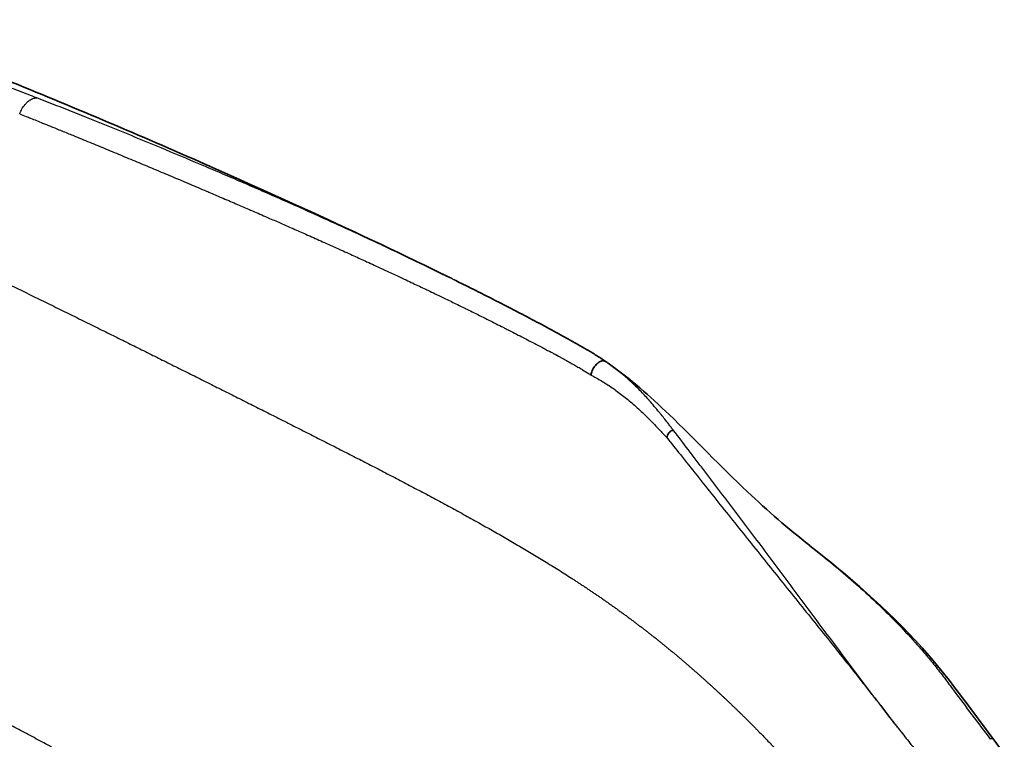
# Model space of a CAD drawing. Header units: millimetres. Extents: x 437 to 2596, y 423 to 1674.
# Tile 66 of 97: x 1837 to 2003, y 824 to 945. Entities that reach past the tile are written whole.
import ezdxf

# ---------------------------------------------------------------- set-up
doc = ezdxf.new("R2010")
doc.units = ezdxf.units.MM
doc.header["$LTSCALE"] = 5
doc.layers.add('0_CWD_4', color=7, linetype='Continuous', lineweight=25)
doc.layers.add('0_CWD_Line_035', color=7, linetype='Continuous', lineweight=35)

msp = doc.modelspace()

# ---------------------------------------------------------------- linework, layer by layer
at = {"layer": '0_CWD_4'}
msp.add_ellipse((2000.36, 823.02), major_axis=(0.799, 0.602), ratio=0.303902, start_param=0.011123, end_param=0.94958, dxfattribs=at)
for points, knots in [([(1839.91, 931.69), (1838.95, 932.06), (1836.73, 932.91), (1833.28, 934.21), (1829.78, 935.5), (1827.56, 936.31), (1826.59, 936.66)], [0.0000591, 0.0000591, 0.0000591, 0.0000591, 0.217346, 0.5001895, 0.7830329, 1, 1, 1, 1]), ([(1837.03, 929.01), (1837.14, 929.29), (1837.27, 929.57), (1837.42, 929.83), (1837.45, 929.9), (1837.49, 929.96), (1837.53, 930.02), (1837.65, 930.2), (1837.78, 930.38), (1837.92, 930.55), (1838.03, 930.68), (1838.16, 930.82), (1838.29, 930.94), (1838.38, 931.03), (1838.47, 931.1), (1838.57, 931.18), (1838.76, 931.32), (1838.96, 931.44), (1839.15, 931.53), (1839.19, 931.55), (1839.22, 931.56), (1839.26, 931.57), (1839.49, 931.66), (1839.71, 931.7), (1839.91, 931.69)], [0, 0, 0, 0, 0.2, 0.2, 0.2, 0.2498903, 0.2498903, 0.2498903, 0.4, 0.4, 0.4, 0.518451, 0.518451, 0.518451, 0.6, 0.6, 0.6, 0.7678474, 0.7678474, 0.7678474, 0.8, 0.8, 0.8, 0.9998458, 0.9998458, 0.9998458, 0.9998458]), ([(1910.3, 901.02), (1909.58, 901.37), (1907.75, 902.27), (1904.82, 903.69), (1901.51, 905.27), (1898.21, 906.82), (1894.89, 908.37), (1891.59, 909.88), (1887.17, 911.89), (1882.77, 913.86), (1878.34, 915.81), (1875.02, 917.25), (1871.72, 918.68), (1867.25, 920.58), (1859.48, 923.85), (1851.69, 927.04), (1844.95, 929.72), (1842.16, 930.81), (1840.47, 931.47), (1839.91, 931.69)], [0.2707005, 0.2707005, 0.2707005, 0.2707005, 0.2933505, 0.3278271, 0.3623038, 0.3967804, 0.4312571, 0.4657337, 0.5002104, 0.5691637, 0.6036403, 0.6381169, 0.6725936, 0.7070702, 0.7760235, 0.9139301, 0.9484067, 0.9828834, 0.9999964, 0.9999964, 0.9999964, 0.9999964]), ([(1837.03, 929.01), (1837.4, 928.86), (1837.76, 928.71), (1838.13, 928.57), (1838.38, 928.47), (1838.62, 928.37), (1838.87, 928.27), (1839.54, 928), (1840.22, 927.73), (1840.89, 927.45), (1841.33, 927.28), (1841.77, 927.1), (1842.21, 926.92), (1842.69, 926.72), (1843.18, 926.53), (1843.66, 926.33), (1844.29, 926.07), (1844.93, 925.81), (1845.56, 925.55), (1845.85, 925.44), (1846.13, 925.32), (1846.42, 925.2), (1847.34, 924.82), (1848.26, 924.45), (1849.18, 924.07), (1850.1, 923.69), (1851.02, 923.31), (1851.94, 922.93), (1852.87, 922.55), (1853.79, 922.16), (1854.71, 921.78), (1855.63, 921.4), (1856.55, 921.02), (1857.47, 920.63), (1857.95, 920.43), (1858.44, 920.23), (1858.92, 920.02), (1859.36, 919.84), (1859.79, 919.66), (1860.22, 919.48), (1861.14, 919.09), (1862.06, 918.71), (1862.98, 918.32), (1863.86, 917.95), (1864.73, 917.58), (1865.6, 917.21), (1865.65, 917.19), (1865.7, 917.17), (1865.75, 917.15), (1866.67, 916.76), (1867.59, 916.37), (1868.51, 915.98), (1868.66, 915.92), (1868.8, 915.85), (1868.94, 915.79), (1869.63, 915.5), (1870.31, 915.21), (1871, 914.92), (1871.42, 914.73), (1871.84, 914.55), (1872.27, 914.37), (1872.67, 914.2), (1873.08, 914.02), (1873.49, 913.85), (1874.19, 913.54), (1874.89, 913.24), (1875.59, 912.94), (1875.72, 912.88), (1875.85, 912.83), (1875.97, 912.77), (1876.81, 912.41), (1877.64, 912.05), (1878.47, 911.69), (1878.62, 911.63), (1878.77, 911.56), (1878.92, 911.49), (1879.6, 911.2), (1880.28, 910.9), (1880.95, 910.6), (1881.78, 910.24), (1882.61, 909.88), (1883.44, 909.51), (1884.14, 909.2), (1884.85, 908.89), (1885.56, 908.57), (1885.68, 908.52), (1885.8, 908.47), (1885.93, 908.41), (1886.76, 908.04), (1887.59, 907.67), (1888.42, 907.3), (1888.57, 907.23), (1888.73, 907.16), (1888.88, 907.09), (1889.56, 906.79), (1890.23, 906.49), (1890.9, 906.18), (1891.33, 905.99), (1891.77, 905.79), (1892.2, 905.6), (1892.6, 905.42), (1893, 905.24), (1893.39, 905.06), (1894.1, 904.73), (1894.82, 904.41), (1895.53, 904.08), (1895.65, 904.03), (1895.77, 903.97), (1895.88, 903.92), (1896.71, 903.54), (1897.54, 903.15), (1898.37, 902.77), (1898.53, 902.7), (1898.69, 902.62), (1898.85, 902.55), (1899.52, 902.24), (1900.19, 901.92), (1900.86, 901.61), (1901.3, 901.41), (1901.74, 901.2), (1902.17, 901), (1902.57, 900.81), (1902.96, 900.63), (1903.35, 900.44), (1904.07, 900.1), (1904.79, 899.76), (1905.5, 899.42), (1905.62, 899.37), (1905.74, 899.31), (1905.85, 899.25), (1906.68, 898.86), (1907.52, 898.46), (1908.35, 898.06), (1908.51, 897.98), (1908.67, 897.9), (1908.83, 897.83), (1909.5, 897.5), (1910.17, 897.18), (1910.84, 896.85), (1911.25, 896.65), (1911.67, 896.44), (1912.08, 896.24), (1912.1, 896.23), (1912.13, 896.22), (1912.15, 896.21), (1912.54, 896.02), (1912.93, 895.82), (1913.32, 895.63), (1913.74, 895.42), (1914.15, 895.22), (1914.57, 895.01), (1914.98, 894.81), (1915.4, 894.6), (1915.81, 894.39), (1916.22, 894.18), (1916.64, 893.98), (1917.05, 893.77), (1917.46, 893.56), (1917.88, 893.35), (1918.29, 893.14), (1918.45, 893.06), (1918.62, 892.98), (1918.78, 892.89), (1918.98, 892.79), (1919.17, 892.69), (1919.37, 892.59), (1919.43, 892.56), (1919.48, 892.53), (1919.53, 892.51), (1919.95, 892.3), (1920.36, 892.08), (1920.77, 891.87), (1921.19, 891.66), (1921.6, 891.45), (1922.01, 891.23), (1922.03, 891.22), (1922.06, 891.21), (1922.08, 891.2), (1922.47, 891), (1922.86, 890.79), (1923.25, 890.59), (1923.67, 890.37), (1924.08, 890.16), (1924.49, 889.94), (1924.78, 889.79), (1925.08, 889.64), (1925.37, 889.48), (1925.49, 889.42), (1925.61, 889.36), (1925.72, 889.29), (1926.14, 889.08), (1926.55, 888.86), (1926.96, 888.64), (1926.97, 888.63), (1926.99, 888.63), (1927, 888.62), (1927.4, 888.41), (1927.8, 888.19), (1928.19, 887.98), (1928.33, 887.9), (1928.47, 887.83), (1928.62, 887.75), (1928.89, 887.6), (1929.15, 887.46), (1929.42, 887.31), (1929.68, 887.17), (1929.93, 887.02), (1930.19, 886.88), (1930.34, 886.79), (1930.5, 886.7), (1930.65, 886.61), (1930.75, 886.55), (1930.85, 886.49), (1930.95, 886.43), (1931.21, 886.29), (1931.46, 886.14), (1931.71, 885.99), (1931.76, 885.95), (1931.82, 885.92), (1931.87, 885.89), (1931.9, 885.87), (1931.92, 885.86), (1931.94, 885.84), (1932.31, 885.62), (1932.68, 885.39), (1933.04, 885.15), (1933.1, 885.11), (1933.17, 885.07), (1933.23, 885.03), (1933.27, 885), (1933.31, 884.97), (1933.35, 884.95)], [0.0000033, 0.0000033, 0.0000033, 0.0000033, 0.0112058, 0.0112058, 0.0112058, 0.018749, 0.018749, 0.018749, 0.0395586, 0.0395586, 0.0395586, 0.053124, 0.053124, 0.053124, 0.068009, 0.068009, 0.068009, 0.087499, 0.087499, 0.087499, 0.096341, 0.096341, 0.096341, 0.1247011, 0.1247011, 0.1247011, 0.1531098, 0.1531098, 0.1531098, 0.1815423, 0.1815423, 0.1815423, 0.2099733, 0.2099733, 0.2099733, 0.224999, 0.224999, 0.224999, 0.2383891, 0.2383891, 0.2383891, 0.2668314, 0.2668314, 0.2668314, 0.293749, 0.293749, 0.293749, 0.2952613, 0.2952613, 0.2952613, 0.3236884, 0.3236884, 0.3236884, 0.328124, 0.328124, 0.328124, 0.3493787, 0.3493787, 0.3493787, 0.362499, 0.362499, 0.362499, 0.3751379, 0.3751379, 0.3751379, 0.396874, 0.396874, 0.396874, 0.4008395, 0.4008395, 0.4008395, 0.4265699, 0.4265699, 0.4265699, 0.431249, 0.431249, 0.431249, 0.4523087, 0.4523087, 0.4523087, 0.4780392, 0.4780392, 0.4780392, 0.499999, 0.499999, 0.499999, 0.503797, 0.503797, 0.503797, 0.5295362, 0.5295362, 0.5295362, 0.534374, 0.534374, 0.534374, 0.555278, 0.555278, 0.555278, 0.568749, 0.568749, 0.568749, 0.5810432, 0.5810432, 0.5810432, 0.603124, 0.603124, 0.603124, 0.6067967, 0.6067967, 0.6067967, 0.6325572, 0.6325572, 0.6325572, 0.637499, 0.637499, 0.637499, 0.6583398, 0.6583398, 0.6583398, 0.671874, 0.671874, 0.671874, 0.6840844, 0.6840844, 0.6840844, 0.706249, 0.706249, 0.706249, 0.709884, 0.709884, 0.709884, 0.7356531, 0.7356531, 0.7356531, 0.740624, 0.740624, 0.740624, 0.7614466, 0.7614466, 0.7614466, 0.7743105, 0.7743105, 0.7743105, 0.774999, 0.774999, 0.774999, 0.787179, 0.787179, 0.787179, 0.8000572, 0.8000572, 0.8000572, 0.8129424, 0.8129424, 0.8129424, 0.8258318, 0.8258318, 0.8258318, 0.8387224, 0.8387224, 0.8387224, 0.843749, 0.843749, 0.843749, 0.8499682, 0.8499682, 0.8499682, 0.8516163, 0.8516163, 0.8516163, 0.864526, 0.864526, 0.864526, 0.877443, 0.877443, 0.877443, 0.878124, 0.878124, 0.878124, 0.8903575, 0.8903575, 0.8903575, 0.9032738, 0.9032738, 0.9032738, 0.912499, 0.912499, 0.912499, 0.9162035, 0.9162035, 0.9162035, 0.9291861, 0.9291861, 0.9291861, 0.9296865, 0.9296865, 0.9296865, 0.9422832, 0.9422832, 0.9422832, 0.946874, 0.946874, 0.946874, 0.9555722, 0.9555722, 0.9555722, 0.9640615, 0.9640615, 0.9640615, 0.9691942, 0.9691942, 0.9691942, 0.9726553, 0.9726553, 0.9726553, 0.981249, 0.981249, 0.981249, 0.9831532, 0.9831532, 0.9831532, 0.983931, 0.983931, 0.983931, 0.9963464, 0.9963464, 0.9963464, 0.9984365, 0.9984365, 0.9984365, 0.9998678, 0.9998678, 0.9998678, 0.9998678]), ([(1779.72, 926.82), (1780.68, 926.37), (1782.61, 925.47), (1785.47, 924.12), (1788.34, 922.77), (1791.22, 921.41), (1794.09, 920.05), (1796.94, 918.7), (1799.81, 917.34), (1802.66, 915.98), (1805.52, 914.61), (1808.37, 913.25), (1811.23, 911.88), (1814.08, 910.51), (1816.92, 909.14), (1819.77, 907.77), (1822.61, 906.39), (1825.45, 905.02), (1828.29, 903.64), (1831.12, 902.26), (1833.96, 900.88), (1836.79, 899.49), (1839.61, 898.11), (1842.43, 896.73), (1845.26, 895.34), (1848.08, 893.95), (1850.8, 892.6), (1853.44, 891.3), (1855.99, 890.03), (1858.54, 888.76), (1861.08, 887.5), (1863.63, 886.23), (1866.17, 884.97), (1868.71, 883.69), (1871.25, 882.42), (1873.78, 881.15), (1876.31, 879.88), (1878.85, 878.6), (1881.37, 877.33), (1883.9, 876.05), (1886.42, 874.77), (1888.95, 873.49), (1891.46, 872.21), (1893.56, 871.14), (1895.24, 870.28), (1896.5, 869.63), (1897.76, 868.98), (1899.01, 868.33), (1900.27, 867.68), (1901.52, 867.03), (1902.77, 866.37), (1904.04, 865.7), (1905.28, 865.04), (1906.54, 864.37), (1907.79, 863.7), (1909.04, 863.02), (1910.3, 862.34), (1911.55, 861.66), (1912.8, 860.97), (1914.05, 860.27), (1915.29, 859.58), (1916.44, 858.93), (1917.58, 858.28), (1918.72, 857.63), (1919.85, 856.97), (1920.99, 856.31), (1922.13, 855.64), (1923.27, 854.96), (1924.4, 854.28), (1925.53, 853.58), (1926.67, 852.88), (1927.8, 852.17), (1928.93, 851.46), (1929.88, 850.85), (1930.57, 850.4), (1931.08, 850.07), (1931.58, 849.74), (1932.09, 849.41), (1932.59, 849.07), (1933.1, 848.73), (1933.6, 848.39), (1934.11, 848.05), (1934.61, 847.7), (1935.12, 847.36), (1935.62, 847.01), (1936.12, 846.66), (1936.62, 846.3), (1937.13, 845.94), (1937.63, 845.59), (1938.13, 845.22), (1938.63, 844.86), (1939.13, 844.5), (1939.64, 844.13), (1940.13, 843.76), (1940.62, 843.39), (1941.1, 843.03), (1941.56, 842.68), (1942.02, 842.33), (1942.48, 841.98), (1942.94, 841.62), (1943.4, 841.26), (1943.86, 840.9), (1944.32, 840.54), (1944.78, 840.17), (1945.24, 839.8), (1945.7, 839.43), (1946.16, 839.06), (1946.61, 838.68), (1947.07, 838.31), (1947.52, 837.93), (1947.98, 837.55), (1948.43, 837.16), (1948.89, 836.78), (1949.34, 836.39), (1949.8, 836), (1950.25, 835.61), (1950.7, 835.22), (1951.12, 834.85), (1951.52, 834.5), (1951.88, 834.17), (1952.25, 833.85), (1952.61, 833.52), (1952.98, 833.19), (1953.34, 832.86), (1953.71, 832.53), (1954.07, 832.2), (1954.43, 831.87), (1954.8, 831.53), (1955.16, 831.19), (1955.52, 830.86), (1955.89, 830.51), (1956.25, 830.18), (1956.61, 829.83), (1956.97, 829.49), (1957.33, 829.14), (1957.69, 828.8), (1958.05, 828.45), (1958.4, 828.1), (1958.76, 827.75), (1959.12, 827.4), (1959.48, 827.05), (1959.84, 826.69), (1960.19, 826.34), (1960.55, 825.98), (1960.9, 825.62), (1961.26, 825.26), (1961.72, 824.79), (1962.32, 824.18), (1963.02, 823.45), (1963.72, 822.71), (1964.42, 821.96), (1965.11, 821.21), (1965.81, 820.45), (1966.34, 819.86), (1966.73, 819.42), (1966.96, 819.15), (1967.19, 818.89), (1967.43, 818.62), (1967.66, 818.35), (1967.89, 818.08), (1968.13, 817.81), (1968.36, 817.54), (1968.59, 817.27), (1968.82, 816.99), (1969.05, 816.72), (1969.28, 816.45), (1969.51, 816.18), (1969.74, 815.9), (1970.47, 815.04), (1971.71, 813.57), (1973.21, 811.79), (1974.49, 810.28), (1975.18, 809.45), (1975.53, 809.04)], [0, 0, 0, 0, 0.013946, 0.027892, 0.041838, 0.055784, 0.06973, 0.083676, 0.097622, 0.111568, 0.125515, 0.139461, 0.153407, 0.167353, 0.181299, 0.195245, 0.209191, 0.223137, 0.237083, 0.251029, 0.264975, 0.278921, 0.292867, 0.306813, 0.320759, 0.334705, 0.348652, 0.361253, 0.373854, 0.386455, 0.399056, 0.411658, 0.424259, 0.43686, 0.449461, 0.462062, 0.474664, 0.487265, 0.499866, 0.512467, 0.525069, 0.53767, 0.550271, 0.562872, 0.569154, 0.575436, 0.581717, 0.587999, 0.594281, 0.600563, 0.606844, 0.613126, 0.619408, 0.62569, 0.631971, 0.638253, 0.644535, 0.650817, 0.657098, 0.66338, 0.669662, 0.675543, 0.681425, 0.687306, 0.693187, 0.699069, 0.70495, 0.710831, 0.716713, 0.722594, 0.728475, 0.734357, 0.740238, 0.746119, 0.748866, 0.751613, 0.75436, 0.757107, 0.759853, 0.7626, 0.765347, 0.768094, 0.77084, 0.773587, 0.776334, 0.779081, 0.781828, 0.784574, 0.787321, 0.790068, 0.792815, 0.795561, 0.798308, 0.801055, 0.803802, 0.806324, 0.808846, 0.811369, 0.813891, 0.816413, 0.818935, 0.821458, 0.82398, 0.826502, 0.829024, 0.831547, 0.834069, 0.836591, 0.839113, 0.841636, 0.844158, 0.84668, 0.849202, 0.851725, 0.854247, 0.856769, 0.859291, 0.861814, 0.863834, 0.865855, 0.867876, 0.869896, 0.871917, 0.873938, 0.875958, 0.877979, 0.88, 0.88202, 0.884041, 0.886062, 0.888082, 0.890103, 0.892124, 0.894144, 0.896165, 0.898186, 0.900206, 0.902227, 0.904248, 0.906268, 0.908289, 0.91031, 0.91233, 0.914351, 0.916372, 0.918392, 0.920413, 0.924367, 0.928321, 0.932276, 0.93623, 0.940184, 0.944138, 0.948092, 0.949425, 0.950758, 0.952091, 0.953423, 0.954756, 0.956089, 0.957422, 0.958754, 0.960087, 0.96142, 0.962753, 0.964086, 0.965418, 0.966751, 0.968084, 0.97807, 0.988057, 0.994029, 1, 1, 1, 1]), ([(1876.57, 798.6), (1876.51, 798.66), (1876.44, 798.73), (1876.37, 798.79), (1876.02, 799.11), (1875.67, 799.42), (1875.32, 799.74), (1874.97, 800.05), (1874.62, 800.36), (1874.27, 800.67), (1873.92, 800.98), (1873.57, 801.29), (1873.22, 801.59), (1872.86, 801.9), (1872.51, 802.2), (1872.15, 802.5), (1871.8, 802.8), (1871.45, 803.09), (1871.1, 803.39), (1870.74, 803.68), (1870.38, 803.97), (1870.03, 804.26), (1869.67, 804.55), (1869.32, 804.84), (1868.96, 805.12), (1868.6, 805.41), (1868.24, 805.7), (1867.88, 805.97), (1867.52, 806.25), (1867.17, 806.53), (1866.81, 806.8), (1866.45, 807.08), (1866.08, 807.36), (1865.72, 807.63), (1865.36, 807.89), (1865.01, 808.15), (1864.65, 808.41), (1864.3, 808.67), (1863.94, 808.93), (1863.57, 809.2), (1863.21, 809.46), (1862.84, 809.72), (1862.47, 809.98), (1862.11, 810.23), (1861.75, 810.48), (1861.4, 810.73), (1861.04, 810.97), (1860.69, 811.22), (1860.32, 811.46), (1859.96, 811.71), (1859.58, 811.96), (1859.22, 812.21), (1858.85, 812.45), (1858.5, 812.68), (1858.14, 812.92), (1857.78, 813.15), (1857.41, 813.39), (1857.05, 813.62), (1856.69, 813.85), (1856.33, 814.08), (1855.96, 814.31), (1855.6, 814.54), (1855.24, 814.77), (1854.87, 815), (1854.51, 815.23), (1854.15, 815.45), (1853.79, 815.67), (1853.42, 815.89), (1853.06, 816.12), (1852.69, 816.34), (1852.33, 816.56), (1851.96, 816.78), (1851.6, 816.99), (1851.23, 817.21), (1850.88, 817.42), (1850.52, 817.64), (1850.15, 817.85), (1849.79, 818.06), (1849.42, 818.28), (1849.06, 818.49), (1848.69, 818.7), (1848.33, 818.91), (1847.97, 819.12), (1847.61, 819.32), (1847.25, 819.53), (1846.89, 819.74), (1846.52, 819.95), (1846.15, 820.15), (1845.79, 820.36), (1845.43, 820.56), (1845.06, 820.76), (1844.7, 820.97), (1844.33, 821.17), (1843.97, 821.37), (1843.09, 821.86), (1842.26, 822.32), (1841.4, 822.79), (1840.54, 823.25), (1839.66, 823.73), (1838.8, 824.19), (1837.94, 824.66), (1837.09, 825.11), (1836.23, 825.57), (1835.38, 826.02), (1834.52, 826.47), (1833.66, 826.93), (1832.79, 827.39), (1831.92, 827.84), (1831.06, 828.29), (1830.2, 828.74), (1829.35, 829.18), (1828.49, 829.63), (1827.63, 830.08), (1826.76, 830.53), (1825.9, 830.98), (1825.03, 831.43), (1824.19, 831.87), (1823.33, 832.31), (1822.47, 832.75), (1821.61, 833.2), (1820.75, 833.64), (1819.89, 834.09), (1819.03, 834.53), (1818.17, 834.98), (1817.31, 835.42), (1816.45, 835.86), (1815.59, 836.31), (1814.72, 836.76), (1813.85, 837.21), (1812.99, 837.65), (1812.13, 838.1), (1811.29, 838.53), (1810.44, 838.97), (1809.58, 839.42), (1808.72, 839.86), (1807.85, 840.31), (1806.98, 840.76), (1806.11, 841.21), (1805.25, 841.65), (1804.39, 842.1), (1803.56, 842.53), (1802.7, 842.97), (1801.84, 843.42), (1800.96, 843.87), (1800.1, 844.32), (1799.23, 844.77), (1798.38, 845.2), (1797.52, 845.65), (1795.49, 846.7), (1793.45, 847.75), (1791.43, 848.8), (1789.03, 850.04), (1786.59, 851.3), (1784.18, 852.55), (1782.01, 853.66), (1779.82, 854.8), (1777.64, 855.93), (1775.68, 856.94), (1773.76, 857.93), (1771.82, 858.93), (1768.25, 860.78), (1764.63, 862.65), (1761.07, 864.49), (1758.69, 865.72), (1756.28, 866.96), (1753.88, 868.2), (1752.43, 868.95), (1750.99, 869.7), (1749.56, 870.44), (1747.68, 871.41), (1745.75, 872.41), (1743.85, 873.39), (1741.08, 874.82), (1738.27, 876.27), (1735.51, 877.7), (1732.01, 879.51), (1728.46, 881.34), (1724.96, 883.15), (1722.84, 884.24), (1720.7, 885.35), (1718.59, 886.44), (1716.09, 887.73), (1713.58, 889.03), (1711.05, 890.34), (1708.57, 891.62), (1706.15, 892.87), (1703.68, 894.15), (1702.57, 894.72), (1701.46, 895.3), (1700.35, 895.87)], [0, 0, 0, 0, 0.001192, 0.001192, 0.001192, 0.007212, 0.007212, 0.007212, 0.013232, 0.013232, 0.013232, 0.019252, 0.019252, 0.019252, 0.025271, 0.025271, 0.025271, 0.031291, 0.031291, 0.031291, 0.037311, 0.037311, 0.037311, 0.043331, 0.043331, 0.043331, 0.049351, 0.049351, 0.049351, 0.055371, 0.055371, 0.055371, 0.061391, 0.061391, 0.061391, 0.06741, 0.06741, 0.06741, 0.07343, 0.07343, 0.07343, 0.07945, 0.07945, 0.07945, 0.08547, 0.08547, 0.08547, 0.09149, 0.09149, 0.09149, 0.09751, 0.09751, 0.09751, 0.103529, 0.103529, 0.103529, 0.109549, 0.109549, 0.109549, 0.115569, 0.115569, 0.115569, 0.121589, 0.121589, 0.121589, 0.127609, 0.127609, 0.127609, 0.133629, 0.133629, 0.133629, 0.139648, 0.139648, 0.139648, 0.145668, 0.145668, 0.145668, 0.151688, 0.151688, 0.151688, 0.157708, 0.157708, 0.157708, 0.163728, 0.163728, 0.163728, 0.169748, 0.169748, 0.169748, 0.175768, 0.175768, 0.175768, 0.181787, 0.181787, 0.181787, 0.196486, 0.196486, 0.196486, 0.211184, 0.211184, 0.211184, 0.225882, 0.225882, 0.225882, 0.240581, 0.240581, 0.240581, 0.255279, 0.255279, 0.255279, 0.269977, 0.269977, 0.269977, 0.284676, 0.284676, 0.284676, 0.299374, 0.299374, 0.299374, 0.314072, 0.314072, 0.314072, 0.328771, 0.328771, 0.328771, 0.343469, 0.343469, 0.343469, 0.358167, 0.358167, 0.358167, 0.372866, 0.372866, 0.372866, 0.387564, 0.387564, 0.387564, 0.402262, 0.402262, 0.402262, 0.41696, 0.41696, 0.41696, 0.431659, 0.431659, 0.431659, 0.446357, 0.446357, 0.446357, 0.481033, 0.481033, 0.481033, 0.522435, 0.522435, 0.522435, 0.559579, 0.559579, 0.559579, 0.592874, 0.592874, 0.592874, 0.654054, 0.654054, 0.654054, 0.694949, 0.694949, 0.694949, 0.719605, 0.719605, 0.719605, 0.752176, 0.752176, 0.752176, 0.799693, 0.799693, 0.799693, 0.859815, 0.859815, 0.859815, 0.896081, 0.896081, 0.896081, 0.939004, 0.939004, 0.939004, 0.981003, 0.981003, 0.981003, 1, 1, 1, 1]), ([(1947.28, 875.6), (1947.27, 875.61), (1947.26, 875.62), (1947.25, 875.63), (1947.12, 875.81), (1946.98, 875.99), (1946.85, 876.17), (1946.72, 876.34), (1946.59, 876.51), (1946.45, 876.68), (1946.03, 877.24), (1945.6, 877.79), (1945.18, 878.31), (1945.07, 878.44), (1944.96, 878.58), (1944.85, 878.71), (1944.3, 879.38), (1943.76, 880.02), (1943.23, 880.62), (1943.2, 880.66), (1943.17, 880.69), (1943.14, 880.72), (1942.62, 881.31), (1942.11, 881.86), (1941.6, 882.38), (1941.05, 882.94), (1940.51, 883.47), (1939.98, 883.95), (1939.75, 884.17), (1939.52, 884.37), (1939.29, 884.57), (1938.97, 884.84), (1938.66, 885.1), (1938.36, 885.35), (1937.8, 885.81), (1937.26, 886.22), (1936.74, 886.6), (1936.69, 886.64), (1936.64, 886.67), (1936.6, 886.7)], [0, 0, 0, 0, 0.0020058, 0.0020058, 0.0020058, 0.0337976, 0.0337976, 0.0337976, 0.0653309, 0.0653309, 0.0653309, 0.1666667, 0.1666667, 0.1666667, 0.1931732, 0.1931732, 0.1931732, 0.3260121, 0.3260121, 0.3260121, 0.3333333, 0.3333333, 0.3333333, 0.463072, 0.463072, 0.463072, 0.6046361, 0.6046361, 0.6046361, 0.6666667, 0.6666667, 0.6666667, 0.7517898, 0.7517898, 0.7517898, 0.9072643, 0.9072643, 0.9072643, 0.9208769, 0.9208769, 0.9208769, 0.9208769]), ([(1933.36, 884.96), (1933.65, 884.8), (1933.96, 884.65), (1934.25, 884.49), (1934.55, 884.32), (1934.85, 884.15), (1935.14, 883.97), (1935.44, 883.79), (1935.73, 883.61), (1936.02, 883.42), (1936.61, 883.04), (1937.2, 882.64), (1937.79, 882.21), (1938.38, 881.78), (1938.97, 881.32), (1939.57, 880.83), (1940.17, 880.34), (1940.77, 879.81), (1941.37, 879.26), (1941.97, 878.71), (1942.57, 878.13), (1943.17, 877.53), (1943.78, 876.93), (1944.38, 876.3), (1944.98, 875.67), (1945.13, 875.51), (1945.27, 875.35), (1945.43, 875.19), (1945.58, 875.03), (1945.73, 874.87), (1945.88, 874.7), (1945.97, 874.61), (1946.05, 874.51), (1946.14, 874.42)], [0, 0, 0, 0, 0.070352, 0.070352, 0.070352, 0.14039, 0.14039, 0.14039, 0.210429, 0.210429, 0.210429, 0.350505, 0.350505, 0.350505, 0.490582, 0.490582, 0.490582, 0.630659, 0.630659, 0.630659, 0.770735, 0.770735, 0.770735, 0.910812, 0.910812, 0.910812, 0.945831, 0.945831, 0.945831, 0.98085, 0.98085, 0.98085, 1, 1, 1, 1]), ([(1982.36, 829.04), (1982.14, 829.34), (1981.91, 829.63), (1981.69, 829.93), (1981.46, 830.23), (1981.23, 830.53), (1981.01, 830.83), (1980.78, 831.13), (1980.55, 831.43), (1980.32, 831.73), (1980.1, 832.03), (1979.87, 832.33), (1979.64, 832.63), (1979.19, 833.23), (1978.73, 833.83), (1978.28, 834.43), (1977.83, 835.04), (1977.38, 835.64), (1976.92, 836.24), (1976.02, 837.45), (1975.12, 838.66), (1974.22, 839.87), (1973.31, 841.08), (1972.41, 842.3), (1971.51, 843.51), (1970.61, 844.72), (1969.71, 845.93), (1968.81, 847.14), (1967.9, 848.35), (1967, 849.56), (1966.1, 850.77), (1965.19, 851.98), (1964.29, 853.19), (1963.38, 854.4), (1962.48, 855.61), (1961.57, 856.81), (1960.66, 858.02), (1959.76, 859.23), (1958.85, 860.43), (1957.94, 861.63), (1957.03, 862.84), (1956.12, 864.04), (1955.21, 865.24), (1954.3, 866.44), (1953.39, 867.64), (1952.47, 868.84), (1952.02, 869.44), (1951.56, 870.04), (1951.1, 870.64), (1950.65, 871.24), (1950.19, 871.84), (1949.73, 872.44), (1948.92, 873.49), (1948.11, 874.55), (1947.28, 875.6)], [0.0002353, 0.0002353, 0.0002353, 0.0002353, 0.0194025, 0.0194025, 0.0194025, 0.038805, 0.038805, 0.038805, 0.0582075, 0.0582075, 0.0582075, 0.0776099, 0.0776099, 0.0776099, 0.1164149, 0.1164149, 0.1164149, 0.1552199, 0.1552199, 0.1552199, 0.2328298, 0.2328298, 0.2328298, 0.3104397, 0.3104397, 0.3104397, 0.3880497, 0.3880497, 0.3880497, 0.4656596, 0.4656596, 0.4656596, 0.5432696, 0.5432696, 0.5432696, 0.6208795, 0.6208795, 0.6208795, 0.6984894, 0.6984894, 0.6984894, 0.7760994, 0.7760994, 0.7760994, 0.8537093, 0.8537093, 0.8537093, 0.8925143, 0.8925143, 0.8925143, 0.9313192, 0.9313192, 0.9313192, 1, 1, 1, 1]), ([(1946.14, 874.42), (1946.9, 873.47), (1948.6, 871.34), (1951.23, 868.02), (1954.04, 864.48), (1956.87, 860.95), (1959.7, 857.41), (1962.54, 853.87), (1965.38, 850.33), (1968.23, 846.79), (1971.08, 843.25), (1973.92, 839.71), (1976.28, 836.74), (1978.16, 834.37), (1979.33, 832.89), (1980.27, 831.7), (1981.2, 830.51), (1981.91, 829.62), (1982.37, 829.03)], [0, 0, 0, 0, 0.0631608, 0.1412308, 0.2193007, 0.2973706, 0.3754406, 0.4535105, 0.5315804, 0.6096504, 0.6877203, 0.7657902, 0.8438601, 0.8828951, 0.9219301, 0.9414476, 0.960965, 1, 1, 1, 1]), ([(1970.26, 856.2), (1970.55, 855.97), (1970.84, 855.74), (1971.13, 855.51), (1972.29, 854.59), (1973.44, 853.66), (1974.59, 852.7), (1975.74, 851.74), (1976.88, 850.77), (1978.01, 849.76), (1979.14, 848.76), (1980.27, 847.73), (1981.39, 846.67), (1982.51, 845.61), (1983.63, 844.52), (1984.74, 843.38), (1985.85, 842.25), (1986.95, 841.08), (1988.05, 839.85), (1988.6, 839.23), (1989.15, 838.6), (1989.7, 837.96), (1990.24, 837.32), (1990.79, 836.66), (1991.33, 835.98), (1991.6, 835.64), (1991.87, 835.3), (1992.14, 834.96), (1992.4, 834.61), (1992.67, 834.26), (1992.93, 833.91), (1993.2, 833.56), (1993.45, 833.22), (1993.71, 832.87), (1993.97, 832.53), (1994.22, 832.18), (1994.48, 831.83), (1995.51, 830.45), (1996.54, 829.07), (1997.58, 827.69), (1998.61, 826.32), (1999.64, 824.94), (2000.68, 823.56)], [0.4217378, 0.4217378, 0.4217378, 0.4217378, 0.4375, 0.4375, 0.4375, 0.5, 0.5, 0.5, 0.5625, 0.5625, 0.5625, 0.625, 0.625, 0.625, 0.6875, 0.6875, 0.6875, 0.75, 0.75, 0.75, 0.78125, 0.78125, 0.78125, 0.8125, 0.8125, 0.8125, 0.828125, 0.828125, 0.828125, 0.84375, 0.84375, 0.84375, 0.859375, 0.859375, 0.859375, 0.875, 0.875, 0.875, 0.9375, 0.9375, 0.9375, 0.9999998, 0.9999998, 0.9999998, 0.9999998]), ([(1985.14, 825.47), (1985.16, 825.44), (1985.25, 825.31), (1985.43, 825.09), (1986.14, 824.17), (1987.34, 822.66), (1988.81, 820.81), (1989.92, 819.41), (1990.48, 818.71), (1990.71, 818.44)], [0, 0, 0, 0, 0.012897, 0.053327, 0.093757, 0.396703, 0.699649, 0.880801, 1, 1, 1, 1])]:
    msp.add_open_spline(points, degree=3, knots=knots, dxfattribs=at)
for points in [[(1935.36, 883.84), (1935.36, 883.84), (1935.36, 883.84), (1935.36, 883.84)], [(1947.57, 872.63), (1947.57, 872.63), (1947.57, 872.63), (1947.57, 872.63)], [(1954.56, 866.1), (1954.56, 866.1), (1954.56, 866.1), (1954.56, 866.1)]]:
    msp.add_open_spline(points, degree=3, dxfattribs=at)
at = {"layer": '0_CWD_Line_035'}
for p, q in [((1852.77, 922.59), (1852.77, 922.59)), ((1948.9, 870.96), (1948.9, 870.96)), ((1949.6, 870.08), (1949.6, 870.08)), ((2003.04, 821.12), (2001.16, 823.62))]:
    msp.add_line(p, q, dxfattribs=at)
msp.add_ellipse((2000.36, 823.02), major_axis=(0.799, 0.602), ratio=0.303902, start_param=0, end_param=0.011123, dxfattribs=at)
for points, knots in [([(1808.85, 944.87), (1809.48, 944.6), (1810.06, 944.36), (1811.44, 943.8), (1812.36, 943.47), (1815.17, 942.43), (1816.95, 941.74), (1822.24, 939.69), (1825.89, 938.26), (1840.45, 932.47), (1851.46, 927.85), (1878.15, 916.24), (1894.06, 909), (1909.66, 901.33)], [0, 0, 0, 0, 0.288885, 0.288885, 0.7861, 0.7861, 1.528054, 1.528054, 3.14769, 3.14769, 8.006911, 8.006911, 15.448164, 15.448164, 15.448164, 15.448164]), ([(1935.79, 887.27), (1935.28, 887.62), (1934.5, 888.13), (1933.5, 888.75), (1932.47, 889.37), (1931.15, 890.13), (1929.54, 891.03), (1927.36, 892.22), (1924.63, 893.69), (1920.24, 896.01), (1915.84, 898.27), (1912.16, 900.1), (1910.68, 900.83), (1910.3, 901.02)], [0.0003734, 0.0003734, 0.0003734, 0.0003734, 0.0175373, 0.0261565, 0.0347757, 0.052014, 0.0692523, 0.0864906, 0.1209673, 0.1554439, 0.2243972, 0.2588739, 0.2707005, 0.2707005, 0.2707005, 0.2707005]), ([(1935.8, 887.26), (1935.74, 887.3), (1935.6, 887.36), (1935.35, 887.39), (1935.07, 887.33), (1934.78, 887.2), (1934.49, 887), (1934.21, 886.74), (1933.96, 886.43), (1933.74, 886.08), (1933.55, 885.71), (1933.44, 885.34), (1933.37, 885.09), (1933.36, 884.96)], [0.0084171, 0.0084171, 0.0084171, 0.0084171, 0.0909091, 0.1818182, 0.2727273, 0.3636364, 0.4545455, 0.5454545, 0.6363636, 0.7272727, 0.8181818, 0.9090909, 1, 1, 1, 1]), ([(1936.24, 886.96), (1939.93, 884.36), (1943.31, 881.41), (1950.95, 874.06), (1955.23, 869.53), (1963.11, 862.12), (1966.6, 859.07), (1970.24, 856.21)], [0, 0, 0, 0, 1.3526, 1.3526, 3.208292, 3.208292, 4.597815, 4.597815, 4.597815, 4.597815]), ([(1947.28, 875.6), (1947.2, 875.63), (1947.12, 875.64), (1947.02, 875.62), (1947.01, 875.62), (1946.99, 875.61), (1946.97, 875.61), (1946.9, 875.58), (1946.82, 875.54), (1946.75, 875.48), (1946.7, 875.45), (1946.65, 875.4), (1946.6, 875.35), (1946.56, 875.31), (1946.52, 875.26), (1946.48, 875.21), (1946.41, 875.11), (1946.34, 875.01), (1946.29, 874.89), (1946.28, 874.87), (1946.27, 874.86), (1946.27, 874.84), (1946.2, 874.71), (1946.16, 874.56), (1946.14, 874.42)], [0, 0, 0, 0, 0.2, 0.2, 0.2, 0.236923, 0.236923, 0.236923, 0.4, 0.4, 0.4, 0.508679, 0.508679, 0.508679, 0.6, 0.6, 0.6, 0.777348, 0.777348, 0.777348, 0.8, 0.8, 0.8, 1, 1, 1, 1]), ([(1970.26, 856.2), (1976.7, 851.16), (1983.15, 845.67), (1993.39, 834.33), (1997.23, 828.83), (2001.16, 823.62)], [0, 0, 0, 0, 2.946091, 2.946091, 5.000696, 5.000696, 5.000696, 5.000696]), ([(1985.14, 825.47), (1984.98, 825.67), (1984.82, 825.88), (1984.44, 826.37), (1984.27, 826.58), (1983.99, 826.95), (1983.87, 827.1), (1983.52, 827.55), (1983.29, 827.84), (1982.82, 828.44), (1982.59, 828.74), (1982.37, 829.03)], [-0.4483241, -0.4483241, -0.4483241, -0.4483241, -0.3560296, -0.3560296, -0.2742836, -0.2742836, -0.2201736, -0.2201736, -0.1130828, -0.1130828, -0.0000121, -0.0000121, -0.0000121, -0.0000121])]:
    msp.add_open_spline(points, degree=3, knots=knots, dxfattribs=at)
for points in [[(1837.06, 929.07), (1837.06, 929.07), (1837.06, 929.07), (1837.06, 929.07)], [(1837.13, 928.97), (1837.13, 928.97), (1837.13, 928.97), (1837.13, 928.97)], [(1849.93, 923.76), (1849.93, 923.76), (1849.93, 923.76), (1849.93, 923.76)], [(1853.98, 922.08), (1853.98, 922.08), (1853.98, 922.08), (1853.98, 922.08)], [(1935.8, 887.26), (1936.07, 887.08), (1936.33, 886.89), (1936.6, 886.7)], [(1959.49, 857.67), (1959.49, 857.67), (1959.49, 857.67), (1959.49, 857.67)], [(1970.24, 856.21), (1970.24, 856.21), (1970.25, 856.21), (1970.26, 856.2)], [(1963.57, 852.59), (1963.57, 852.59), (1963.57, 852.59), (1963.57, 852.59)], [(1969.47, 845.26), (1969.47, 845.26), (1969.47, 845.26), (1969.47, 845.26)], [(1971.55, 843.46), (1971.55, 843.46), (1971.55, 843.46), (1971.55, 843.46)]]:
    msp.add_open_spline(points, degree=3, dxfattribs=at)

doc.saveas('drawing.dxf')
